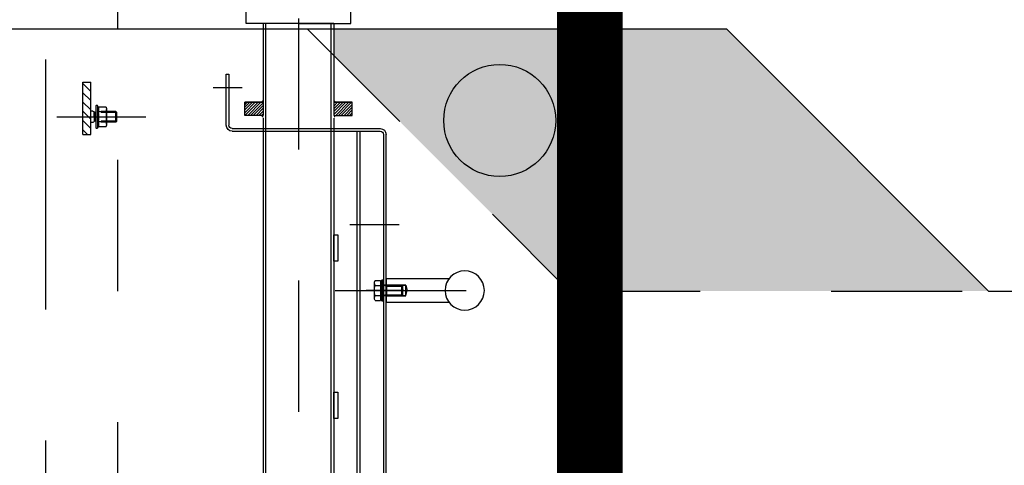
# Model space of a CAD drawing. Header units: metres. Extents: x -5 to 93, y -48 to 79.
# Tile 82 of 91: x 83.65 to 84.401, y 14.842 to 15.181. Entities that reach past the tile are written whole.
import ezdxf

# ---------------------------------------------------------------- set-up
doc = ezdxf.new("R2010")
doc.units = ezdxf.units.M
doc.header["$LTSCALE"] = 0.05
for name, pattern in [('AM_ISO08W050x2', [9, 6, -0.75, 1.5, -0.75]), ('STRICHPUNKT', [25.4, 12.7, -6.35, 0, -6.35]), ('STRICHPUNKT2', [12.7, 6.35, -3.175, 0, -3.175]), ('VERDECKT', [9.525, 6.35, -3.175]), ('VERDECKT2', [4.7625, 3.175, -1.5875])]:
    doc.linetypes.add(name, pattern=pattern)
for name, color, linetype in [('A_Achse', 9, 'STRICHPUNKT2'), ('A_Ansicht', 2, 'Continuous'), ('A_Sanitär', 4, 'Continuous'), ('A_Schraff_Abbruch', 50, 'Continuous'), ('A_Schraffur', 9, 'Continuous'), ('A_Unsichtbar', 7, 'VERDECKT'), ('A_Unsichtbar-über', 253, 'VERDECKT')]:
    doc.layers.add(name, color=color, linetype=linetype)

# ---------------------------------------------------------------- blocks, each defined once
blk = doc.blocks.new('Rechen-MDS300-d')
for p, q in [((-208.53, 937.93), (-208.53, 985.93)), ((-190.53, 985.93), (-190.53, 937.93)), ((-199.53, 904.33), (-199.53, 965.93)), ((-203.53, 952.93), (-199.53, 954)), ((-203.53, 937.93), (-203.53, 952.93)), ((-203.53, 952.93), (-195.53, 952.93)), ((-203.53, 949.56), (-202.77, 950.33)), ((-203.53, 938.33), (-203.53, 949.56)), ((-195.53, 949.56), (-203.53, 949.56)), ((-203.23, 937.93), (-203.23, 952.93)), ((-202.77, 938.33), (-202.77, 950.33)), ((-196.3, 950.33), (-202.77, 950.33)), ((-195.53, 952.93), (-199.53, 954)), ((-199.53, 951.38), (-199.53, 922.66)), ((-196.3, 938.33), (-196.3, 950.33)), ((-196.3, 950.33), (-195.53, 949.56)), ((-195.83, 952.93), (-195.83, 937.93)), ((-195.53, 952.93), (-195.53, 937.93)), ((-195.53, 938.33), (-195.53, 949.56)), ((-1418.53, 937.93), (-80.53, 937.93)), ((-80.53, 935.93), (-1418.53, 935.93)), ((-190.53, 937.93), (-208.53, 937.93)), ((-207.53, 935.93), (-191.53, 935.93)), ((-207.53, 934.73), (-207.53, 935.93)), ((-191.53, 934.73), (-207.53, 934.73)), ((-207.53, 934.73), (-207.13, 934.33)), ((-191.93, 934.33), (-207.13, 934.33)), ((-207.04, 929.61), (-207.04, 933.73)), ((-205.35, 933.73), (-207.04, 933.73)), ((-205.35, 933.73), (-205.35, 934.33)), ((-205.35, 934.33), (-203.53, 934.33)), ((-193.72, 933.73), (-205.35, 933.73)), ((-195.53, 938.33), (-203.53, 938.33)), ((-202.77, 938.33), (-203.53, 934.33)), ((-203.53, 938.33), (-203.53, 934.33)), ((-195.53, 937.93), (-203.53, 937.93)), ((-203.53, 934.33), (-203.53, 934.33)), ((-203.53, 934.33), (-195.53, 934.33)), ((-203.29, 929.61), (-203.29, 933.73)), ((-196.3, 938.33), (-195.53, 934.33)), ((-195.78, 929.61), (-195.78, 933.73)), ((-195.53, 938.33), (-195.53, 934.33)), ((-195.53, 934.33), (-195.53, 934.33)), ((-195.53, 934.33), (-193.72, 934.33)), ((-193.72, 933.73), (-193.72, 934.33)), ((-192.03, 933.73), (-193.72, 933.73)), ((-192.03, 929.61), (-192.03, 933.73)), ((-191.53, 934.73), (-191.93, 934.33)), ((-191.53, 935.93), (-191.53, 934.73)), ((-78.03, 820.43), (-78.03, 933.43)), ((-76.03, 820.44), (-76.03, 933.43)), ((-207.04, 929.61), (-206.03, 929.03)), ((-206.03, 929.03), (-193.03, 929.03)), ((-192.03, 929.61), (-193.03, 929.03)), ((-78.03, 917.93), (-1421.03, 917.93)), ((-1421.03, 915.93), (-78.03, 915.93)), ((-57.6, 912.07), (-66.02, 903.66)), ((-59.72, 912.07), (-66.02, 905.78)), ((-61.85, 912.07), (-66.02, 907.9)), ((-63.97, 912.07), (-66.02, 910.03)), ((-56.02, 911.54), (-66.02, 901.54)), ((-56.02, 909.42), (-66.02, 899.42)), ((-56.02, 907.3), (-65.24, 898.07)), ((-56.02, 905.18), (-63.12, 898.07)), ((-56.02, 903.06), (-61, 898.07)), ((-68.02, 898.07), (-1406.02, 898.07)), ((-56.02, 900.93), (-58.88, 898.07)), ((-56.02, 898.81), (-56.75, 898.07)), ((-68.02, 844.07), (-1406.02, 844.07)), ((-56.34, 844.07), (-66.02, 834.4)), ((-58.47, 844.07), (-66.02, 836.53)), ((-60.59, 844.07), (-66.02, 838.65)), ((-62.71, 844.07), (-66.02, 840.77)), ((-64.83, 844.07), (-66.02, 842.89)), ((-56.02, 842.28), (-66.02, 832.28)), ((-56.02, 840.16), (-66.02, 830.16)), ((-56.02, 838.04), (-63.98, 830.07)), ((-56.02, 835.92), (-61.86, 830.07)), ((-56.02, 833.8), (-59.74, 830.07)), ((-56.02, 831.68), (-57.62, 830.07)), ((-34.53, 817.94), (-73.53, 817.94)), ((-73.53, 815.93), (-34.53, 815.93)), ((-34.53, 815.93), (-34.53, 817.94)), ((-70.36, 732.43), (-71.12, 731.66)), ((-71.12, 731.66), (-63.12, 731.66)), ((-71.12, 731.66), (-71.12, 724.43)), ((-70.36, 732.43), (-63.89, 732.43)), ((-70.36, 732.43), (-70.36, 724.43)), ((-63.89, 732.43), (-63.89, 724.43)), ((-63.89, 732.43), (-63.12, 731.66)), ((-63.12, 731.66), (-63.12, 724.43)), ((-74.63, 724.16), (-73.62, 724.43)), ((-74.63, 724.16), (-74.63, 718.08)), ((-60.62, 724.43), (-73.62, 724.43)), ((-72.75, 724.43), (-61.49, 724.43)), ((-71.12, 726.93), (-71.12, 720.43)), ((-70.88, 724.16), (-70.88, 718.08)), ((-70.36, 726.93), (-70.36, 720.43)), ((-63.89, 726.93), (-63.89, 720.43)), ((-63.37, 724.16), (-63.37, 718.08)), ((-63.12, 726.93), (-63.12, 720.43)), ((-59.61, 724.16), (-60.62, 724.43)), ((-59.61, 724.16), (-59.61, 718.08)), ((-74.63, 718.08), (-75.73, 717.57)), ((-58.77, 717.63), (-75.47, 717.63)), ((-58.77, 716.43), (-75.47, 716.43)), ((-70.62, 716.43), (-70.42, 716.22)), ((-67.12, 714.93), (-70.52, 714.93)), ((-70.36, 716.08), (-70.36, 714.93)), ((-67.12, 716.16), (-70.17, 716.16)), ((-67.12, 716.16), (-64.07, 716.16)), ((-67.12, 714.93), (-63.72, 714.93)), ((-63.89, 716.08), (-63.89, 714.93)), ((-63.62, 716.43), (-63.83, 716.22)), ((-59.61, 718.08), (-58.52, 717.57)), ((-80.62, 712.43), (-71.62, 712.43)), ((-77.01, 706.43), (-80.62, 710.04)), ((-69.94, 706.43), (-75.94, 712.43)), ((-71.62, 712.43), (-61.47, 712.43)), ((-71.52, 713.93), (-71.52, 712.43)), ((-71.52, 712.43), (-62.72, 712.43)), ((-62.86, 706.43), (-68.86, 712.43)), ((-62.72, 713.93), (-62.72, 712.43)), ((-55.79, 706.43), (-61.79, 712.43)), ((-48.72, 706.43), (-54.72, 712.43)), ((-41.65, 706.43), (-47.65, 712.43)), ((-40.62, 706.43), (-40.62, 712.43))]:
    blk.add_line(p, q)
at = {"ltscale": 0.5}
for p, q in [((-66.02, 912.07), (-56.02, 912.07)), ((-66.02, 898.07), (-66.02, 912.07)), ((-56.02, 912.07), (-56.02, 898.07)), ((-56.02, 898.07), (-56.02, 912.07)), ((3.98, 911.07), (185.98, 911.07)), ((3.98, 871.07), (3.98, 911.07)), ((-1406.02, 896.07), (3.98, 896.07)), ((-277.07, 901.07), (-297.07, 901.07)), ((-297.07, 901.07), (-297.07, 898.07)), ((-297.07, 898.07), (-277.07, 898.07)), ((-277.07, 898.07), (-277.07, 901.07)), ((-157.07, 901.07), (-177.07, 901.07)), ((-177.07, 901.07), (-177.07, 898.07)), ((-177.07, 898.07), (-157.07, 898.07)), ((-157.07, 898.07), (-157.07, 901.07)), ((-55.88, 898.07), (-66.02, 898.07)), ((3.98, 898.07), (-60.02, 898.07)), ((3.98, 898.07), (3.98, 844.07)), ((3.98, 871.07), (3.98, 831.07)), ((-1406.02, 846.07), (3.98, 846.07)), ((-66.02, 844.07), (-66.02, 830.07)), ((-55.88, 844.07), (-66.02, 844.07)), ((3.98, 844.07), (-60.02, 844.07)), ((-56.02, 830.07), (-56.02, 844.07)), ((-56.02, 844.07), (-56.02, 830.07)), ((-56.02, 830.07), (-56.02, 844.07)), ((-66.02, 830.07), (-56.02, 830.07)), ((3.98, 831.07), (77.98, 831.07))]:
    blk.add_line(p, q, dxfattribs=at)
at = {"ltscale": 0.1}
for p, q in [((-80.62, 706.43), (-80.62, 712.43)), ((-71.62, 712.43), (-40.62, 712.43)), ((-65.62, 712.43), (-40.62, 712.43)), ((-80.62, 706.43), (-40.62, 706.43))]:
    blk.add_line(p, q, dxfattribs=at)
at = {"ltscale": 0.5}
blk.add_circle((-199.53, 997.93), 15, dxfattribs=at)
for centre, radius, start, end in [((-80.53, 933.43), 4.5, 0, 90), ((-80.53, 933.43), 2.5, 0, 90), ((-205.16, 932.34), 3.32, 244.44687, 304.44687), ((-199.53, 941.44), 12.41, 252.38753, 287.61247), ((-193.9, 932.34), 3.32, 235.55313, 295.55313), ((-73.53, 820.43), 4.5, 180, 270), ((-73.53, 820.44), 2.5, 180, 270), ((-72.75, 717.77), 6.66, 73.63009, 103.63009), ((-67.12, 698.19), 26.23, 81.77307, 98.22693), ((-61.49, 717.77), 6.66, 76.36991, 106.36991), ((-75.47, 717.03), 0.6, 115, 270), ((-72.75, 711.69), 6.66, 73.63009, 106.36991), ((-70.52, 713.93), 1, 90, 180), ((-67.12, 692.12), 26.23, 81.77307, 98.22693), ((-70.56, 716.08), 0.2, 0, 45), ((-63.69, 716.08), 0.2, 135, 180), ((-63.72, 713.93), 1, 0, 90), ((-61.49, 711.69), 6.66, 73.63009, 106.36991), ((-58.77, 717.03), 0.6, 270, 65)]:
    blk.add_arc(centre, radius, start, end)
for points in [[(-66.02, 898.07), (-66.02, 900.07), (-68.02, 898.07)], [(-56.02, 898.07), (-54.02, 898.07), (-56.02, 900.07)], [(-66.02, 844.07), (-66.02, 842.07), (-68.02, 844.07)], [(-56.02, 844.07), (-54.02, 844.07), (-56.02, 842.07)], [(-56.02, 844.07), (-54.02, 844.07), (-56.02, 842.07)]]:
    blk.add_solid(points, dxfattribs=at)
at = {"layer": 'A_Achse', "linetype": 'AM_ISO08W050x2'}
for p, q in [((-199.53, 899.03), (-199.53, 1017.2)), ((-199.53, 947.93), (-199.53, 925.93)), ((-149.53, 947.93), (-149.53, 910.2)), ((-44.78, 805.93), (-44.78, 827.94))]:
    blk.add_line(p, q, dxfattribs=at)
at = {"layer": 'A_Achse'}
for p, q in [((207.98, 871.08), (-1527.93, 871.07)), ((-67.12, 686.43), (-67.12, 754.43))]:
    blk.add_line(p, q, dxfattribs=at)
at = {"layer": 'A_Ansicht'}
for p, q in [((0, 898.07), (0, 1085.93)), ((0, 0), (0, 844.07))]:
    blk.add_line(p, q, dxfattribs=at)

msp = doc.modelspace()

# ---------------------------------------------------------------- hatches: boundary and pattern name
at = {"layer": 'A_Schraff_Abbruch'}
h = msp.add_hatch(color=256, dxfattribs=at)
h.paths.add_polyline_path([(84.38915, 14.97448), (84.06915, 14.97448), (83.88945, 15.15417), (83.88945, 15.17448), (84.0773, 15.17448), (84.10541, 15.17448, 0.155776), (84.26711, 15.09652)])
h.paths.add_polyline_path([(84.19291, 13.77824), (83.9468, 13.9706), (83.95068, 13.97448), (84.38915, 13.97448)])
h.paths.add_polyline_path([(84.08915, 13.67448), (84.0273, 13.67448), (83.88645, 13.67448), (83.88645, 13.72746), (83.8904, 13.72746), (83.89567, 13.72887), (83.89567, 13.73946), (83.89995, 13.73946), (83.89995, 13.74146), (83.88645, 13.74146), (83.88645, 13.74546), (83.89995, 13.74546), (83.89995, 13.74746), (83.89567, 13.74746), (83.89567, 13.75144), (83.9248, 13.75144, 0.414214), (83.9293, 13.75594), (83.9293, 13.86594), (83.9773, 13.86594, 0.720759), (84.0043, 13.87494, 0.720759), (83.9773, 13.88394), (83.9293, 13.88394), (83.9293, 13.9531), (83.9468, 13.9706), (84.19291, 13.77824)])
h.paths.add_polyline_path([(84.26711, 15.09652, -0.155776), (84.10541, 15.17448), (84.18915, 15.17448)], flags=17)
at = {"layer": 'A_Schraffur'}
h = msp.add_hatch(color=30, dxfattribs=at)
h.paths.add_polyline_path([(84.01603, 15.10464), (83.98581, 15.13486, -0.414214), (84.04625, 15.13486)])
h.paths.add_polyline_path([(84.04625, 15.07442), (84.01603, 15.10464), (84.04625, 15.13486, -0.198912), (84.05877, 15.10464, -0.198912)])
h.paths.add_polyline_path([(84.04625, 15.07442, -0.414214), (83.98581, 15.07442), (84.01603, 15.10464)])
h.paths.add_polyline_path([(83.98581, 15.07442, -0.198912), (83.9733, 15.10464, -0.198912), (83.98581, 15.13486), (84.01603, 15.10464)])

# ---------------------------------------------------------------- linework, layer by layer
at = {"layer": 'A_Ansicht'}
for p, q in [((82.4073, 15.17448), (84.0773, 15.17448)), ((84.18915, 15.17448), (84.38915, 14.97448))]:
    msp.add_line(p, q, dxfattribs=at)
for points in [[(84.0773, 15.17448), (84.18915, 15.17448)], [(84.38915, 14.97448), (84.38915, 14.97448)], [(84.38915, 14.97448), (85.37252, 14.97448), (85.9804, 14.36659)]]:
    msp.add_lwpolyline(points, dxfattribs=at)
at = {"layer": 'A_Sanitär'}
msp.add_circle((84.01603, 15.10464), 0.04274, dxfattribs=at)
at = {"layer": 'A_Schraffur', "color": 30, "linetype": 'STRICHPUNKT', "ltscale": 0.1, "const_width": 0.05}
msp.add_lwpolyline([(84.08483, 10.02435), (84.08483, 15.5246)], dxfattribs=at)
at = {"layer": 'A_Unsichtbar', "ltscale": 0.1}
msp.add_lwpolyline([(83.86915, 15.17448), (83.86915, 15.17448), (84.06915, 14.97448), (84.38915, 14.97448)], dxfattribs=at)
at = {"layer": 'A_Unsichtbar-über', "linetype": 'STRICHPUNKT', "ltscale": 0.3}
msp.add_line((83.66935, 15.6415), (83.66935, 9.98488), dxfattribs=at)
at = {"layer": 'A_Unsichtbar-über', "linetype": 'VERDECKT2', "ltscale": 0.3}
msp.add_line((83.72435, 15.47448), (83.72435, 10.07448), dxfattribs=at)

# ---------------------------------------------------------------- block references
at = {"xscale": -0.0009999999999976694, "yscale": 0.001000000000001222, "zscale": 0.001, "rotation": 270}
msp.add_blockref('Rechen-MDS300-d', (82.99138, 15.17448), dxfattribs=at)

doc.saveas('drawing.dxf')
